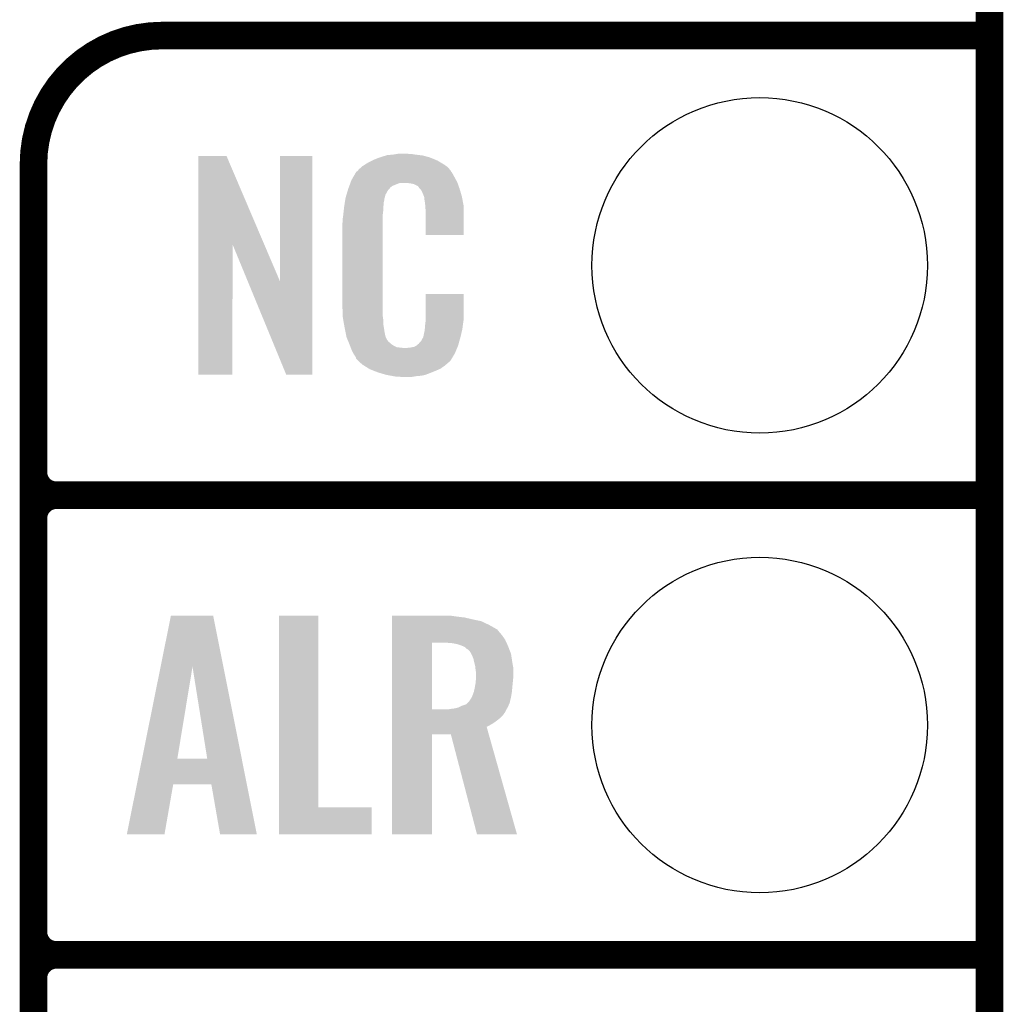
# Model space of a CAD drawing. Extents: x -1.3 to 24.2, y -3.9 to 39.2.
# Tile 15 of 29: x 18.8 to 24.2, y 13.7 to 19.1. Entities that reach past the tile are written whole.
import ezdxf

# ---------------------------------------------------------------- set-up
doc = ezdxf.new("R2010")
doc.units = 0
doc.layers.get('0').update_dxf_attribs({"linetype": 'CONTINUOUS'})
for name, color, linetype in [('THERMO_32_CLICK_V100_GKO', 5, 'CONTINUOUS'), ('THERMO_32_CLICK_V100_GTO', 14, 'CONTINUOUS'), ('THERMO_32_CLICK_V100_GTS', 12, 'CONTINUOUS')]:
    doc.layers.add(name, color=color, linetype=linetype)

# ---------------------------------------------------------------- blocks, each defined once
blk = doc.blocks.new('ROUND_36')
blk.add_circle((0, 0), 0.9271)

msp = doc.modelspace()

# ---------------------------------------------------------------- linework, layer by layer
at = {"layer": 'THERMO_32_CLICK_V100_GKO', "const_width": 0.1524}
msp.add_lwpolyline([(24.13, -1.27), (24.13, 36.83)], dxfattribs=at)
at = {"layer": 'THERMO_32_CLICK_V100_GTO', "const_width": 0.1524}
for points in [[(19.558, 19.05, 0.4142136), (18.8468, 18.3388)], [(18.8468, 16.637, 0.4142136), (18.9738, 16.51)], [(18.9738, 16.51, 0.4142136), (18.8468, 16.383)], [(18.9738, 16.51, 0.4142136), (18.8468, 16.383)], [(18.8468, 14.097, 0.4142136), (18.9738, 13.97)], [(18.9738, 13.97, 0.4142136), (18.8468, 13.843)], [(18.9738, 13.97, 0.4142136), (18.8468, 13.843)]]:
    msp.add_lwpolyline(points, format="xyb", dxfattribs=at)
for points in [[(19.558, 19.05), (24.13, 19.05)], [(18.8468, -0.5588), (18.8468, 18.3388)], [(18.9738, 16.51), (24.13, 16.51)], [(18.9738, 16.51), (24.13, 16.51)], [(18.8468, 14.097), (18.8468, 16.383)], [(18.9738, 13.97), (24.13, 13.97)], [(18.9738, 13.97), (24.13, 13.97)], [(18.8468, 11.557), (18.8468, 13.843)]]:
    msp.add_lwpolyline(points, dxfattribs=at)
at = {"layer": 'THERMO_32_CLICK_V100_GTO'}
for points in [[(20.794134, 18.38706), (20.802602, 18.3896), (20.998182, 18.38706), (20.977862, 18.3896)], [(20.802602, 18.3896), (20.83308, 18.39214), (20.977862, 18.3896), (20.95754, 18.39214)], [(20.83308, 18.39214), (20.84832, 18.39468), (20.95754, 18.39214), (20.942302, 18.39468)], [(20.84832, 18.39468), (20.863562, 18.39722), (20.927062, 18.39468), (20.914362, 18.39722)], [(19.758672, 17.896728), (19.75868, 18.384506), (20.121662, 17.896728), (19.913604, 18.384506)], [(19.75868, 18.384506), (19.758682, 18.38452), (19.913604, 18.384506), (19.758682, 18.38452)], [(20.20824, 17.693748), (20.20826, 18.384498), (20.388566, 17.693748), (20.38858, 18.384498)], [(20.20826, 18.384498), (20.208262, 18.38452), (20.38858, 18.384498), (20.208262, 18.38452)], [(20.665442, 18.32864), (20.677418, 18.336262), (21.128232, 18.32864), (21.11756, 18.336262)], [(20.677418, 18.336262), (20.693382, 18.34642), (21.11756, 18.336262), (21.10063, 18.34642)], [(20.693382, 18.34642), (20.71878, 18.35912), (21.10063, 18.34642), (21.07946, 18.35912)], [(20.71878, 18.35912), (20.72894, 18.3642), (21.07946, 18.35912), (21.067124, 18.3642)], [(20.72894, 18.3642), (20.754338, 18.37436), (21.067124, 18.3642), (21.042452, 18.37436)], [(20.754338, 18.37436), (20.761958, 18.3769), (21.042452, 18.37436), (21.036282, 18.3769)], [(20.761958, 18.3769), (20.7772, 18.38198), (21.036282, 18.3769), (21.017232, 18.38198)], [(20.7772, 18.38198), (20.794134, 18.38706), (21.017232, 18.38198), (20.998182, 18.38706)], [(20.613442, 18.26768), (20.626888, 18.29054), (21.17344, 18.26768), (21.160742, 18.29054)], [(20.626888, 18.29054), (20.62988, 18.295624), (21.160742, 18.29054), (21.15693, 18.295624)], [(20.62988, 18.295624), (20.629902, 18.29816), (21.15693, 18.295624), (21.155028, 18.29816)], [(20.629902, 18.29816), (20.634966, 18.298168), (21.155028, 18.29816), (21.155022, 18.298168)], [(20.634966, 18.298168), (20.63699, 18.3007), (21.155022, 18.298168), (21.153122, 18.3007)], [(20.63699, 18.3007), (20.64105, 18.305776), (21.153122, 18.3007), (21.150582, 18.305776)], [(20.64105, 18.305776), (20.64512, 18.310862), (21.150582, 18.305776), (21.146224, 18.310862)], [(20.64512, 18.310862), (20.659634, 18.32356), (21.146224, 18.310862), (21.135342, 18.32356)], [(20.659634, 18.32356), (20.665442, 18.32864), (21.135342, 18.32356), (21.128232, 18.32864)], [(20.592312, 18.219418), (20.597926, 18.234658), (20.83054, 18.219418), (20.868636, 18.234658)], [(20.597926, 18.234658), (20.597928, 18.23466), (20.868636, 18.234658), (20.916898, 18.23466)], [(20.597928, 18.23466), (20.599798, 18.239738), (21.190494, 18.23466), (21.18868, 18.239738)], [(20.599798, 18.239738), (20.60448, 18.252442), (21.18868, 18.239738), (21.181752, 18.252442)], [(20.60448, 18.252442), (20.613442, 18.26768), (21.181752, 18.252442), (21.17344, 18.26768)], [(20.93468, 18.23212), (20.916898, 18.23466), (21.191402, 18.23212), (21.190494, 18.23466)], [(20.947378, 18.22958), (20.93468, 18.23212), (21.192308, 18.22958), (21.191402, 18.23212)], [(20.972774, 18.216882), (20.947378, 18.22958), (21.196844, 18.216882), (21.192308, 18.22958)], [(20.576792, 18.171158), (20.583648, 18.194018), (20.792438, 18.171158), (20.805138, 18.194018)], [(20.583648, 18.194018), (20.586698, 18.20418), (20.805138, 18.194018), (20.815298, 18.20418)], [(20.586698, 18.20418), (20.588568, 18.209256), (20.815298, 18.20418), (20.817838, 18.209256)], [(20.588568, 18.209256), (20.592312, 18.219418), (20.817838, 18.209256), (20.83054, 18.219418)], [(20.975318, 18.211804), (20.972774, 18.216882), (21.198656, 18.211804), (21.196844, 18.216882)], [(20.981854, 18.20418), (20.975318, 18.211804), (21.201378, 18.20418), (21.198656, 18.211804)], [(20.990558, 18.194022), (20.981854, 18.20418), (21.204368, 18.194022), (21.201378, 18.20418)], [(21.00072, 18.17116), (20.990558, 18.194022), (21.211092, 18.17116), (21.204368, 18.194022)], [(20.565442, 18.115278), (20.567448, 18.127978), (20.78228, 18.115278), (20.78228, 18.127978)], [(20.567448, 18.127978), (20.569052, 18.138138), (20.78228, 18.127978), (20.78482, 18.138138)], [(20.569052, 18.138138), (20.569854, 18.143218), (20.78482, 18.138138), (20.78482, 18.143218)], [(20.569854, 18.143218), (20.57146, 18.153382), (20.78482, 18.143218), (20.78759, 18.153382)], [(20.57146, 18.153382), (20.576792, 18.171158), (20.78759, 18.153382), (20.792438, 18.171158)], [(21.004784, 18.161002), (21.00072, 18.17116), (21.21408, 18.161002), (21.211092, 18.17116)], [(21.005798, 18.158464), (21.004784, 18.161002), (21.214564, 18.158464), (21.21408, 18.161002)], [(21.0058, 18.150842), (21.005798, 18.158464), (21.216016, 18.150842), (21.214564, 18.158464)], [(21.00834, 18.138138), (21.0058, 18.150842), (21.218436, 18.138138), (21.216016, 18.150842)], [(21.01088, 18.12036), (21.00834, 18.138138), (21.221822, 18.12036), (21.218436, 18.138138)], [(21.011858, 18.107658), (21.01088, 18.12036), (21.22424, 18.107658), (21.221822, 18.12036)], [(20.559042, 18.061938), (20.5613, 18.08226), (20.7772, 18.061938), (20.77974, 18.08226)], [(20.5613, 18.08226), (20.563556, 18.102578), (20.77974, 18.08226), (20.77974, 18.102578)], [(20.563556, 18.102578), (20.56384, 18.10512), (20.77974, 18.102578), (20.780248, 18.10512)], [(20.56384, 18.10512), (20.565442, 18.115278), (20.780248, 18.10512), (20.78228, 18.115278)], [(21.01342, 18.08734), (21.011858, 18.107658), (21.224236, 18.08734), (21.22424, 18.107658)], [(21.01342, 17.947662), (21.01342, 18.08734), (21.224218, 17.947662), (21.224236, 18.08734)], [(20.55368, 18.011142), (20.55622, 18.023842), (20.7772, 18.011142), (20.7772, 18.023842)], [(20.55368, 17.56156), (20.55368, 18.011142), (20.7772, 17.56156), (20.7772, 18.011142)], [(20.55622, 18.04162), (20.55876, 18.0594), (20.7772, 18.04162), (20.7772, 18.0594)], [(20.55622, 18.023842), (20.55622, 18.04162), (20.7772, 18.023842), (20.7772, 18.04162)], [(20.55876, 18.0594), (20.559042, 18.061938), (20.7772, 18.0594), (20.7772, 18.061938)], [(21.224218, 17.94764), (21.01342, 17.947662), (21.224218, 17.94764), (21.224218, 17.947662)], [(19.75866, 17.175502), (19.758672, 17.896728), (19.946598, 17.175502), (19.94662, 17.896728)], [(20.030256, 17.693748), (19.94662, 17.896728), (20.20824, 17.693748), (20.121662, 17.896728)], [(20.243796, 17.175494), (20.030256, 17.693748), (20.388558, 17.175494), (20.388566, 17.693748)], [(21.01342, 17.48282), (21.01344, 17.622498), (21.22424, 17.48282), (21.22424, 17.622498)], [(21.01344, 17.622498), (21.013442, 17.62252), (21.22424, 17.622498), (21.013442, 17.62252)], [(20.556032, 17.49806), (20.55368, 17.56156), (20.7772, 17.49806), (20.7772, 17.56156)], [(20.55622, 17.492982), (20.556032, 17.49806), (20.777926, 17.492982), (20.7772, 17.49806)], [(20.55843, 17.480278), (20.55622, 17.492982), (20.77974, 17.480278), (20.777926, 17.492982)], [(20.562406, 17.457418), (20.55843, 17.480278), (20.77974, 17.457418), (20.77974, 17.480278)], [(21.01088, 17.4498), (21.012784, 17.46504), (21.219666, 17.4498), (21.2217, 17.46504)], [(21.012784, 17.46504), (21.01342, 17.470122), (21.2217, 17.46504), (21.222426, 17.470122)], [(21.01342, 17.470122), (21.01342, 17.48282), (21.222426, 17.470122), (21.22424, 17.48282)], [(20.56638, 17.43456), (20.562406, 17.457418), (20.78335, 17.43456), (20.77974, 17.457418)], [(20.571462, 17.40916), (20.56638, 17.43456), (20.78736, 17.40916), (20.78335, 17.43456)], [(21.0058, 17.409162), (21.005802, 17.411704), (21.212436, 17.409162), (21.213034, 17.411704)], [(21.005802, 17.411704), (21.00834, 17.416784), (21.213034, 17.411704), (21.214228, 17.416784)], [(21.00834, 17.424402), (21.008848, 17.426942), (21.216022, 17.424402), (21.21662, 17.426942)], [(21.00834, 17.416784), (21.00834, 17.424402), (21.214228, 17.416784), (21.216022, 17.424402)], [(21.008848, 17.426942), (21.01088, 17.437102), (21.21662, 17.426942), (21.217974, 17.437102)], [(21.01088, 17.437102), (21.01088, 17.4498), (21.217974, 17.437102), (21.219666, 17.4498)], [(20.576034, 17.386298), (20.571462, 17.40916), (20.79244, 17.386298), (20.78736, 17.40916)], [(20.57654, 17.383762), (20.576034, 17.386298), (20.79371, 17.383762), (20.79244, 17.386298)], [(20.583862, 17.36598), (20.57654, 17.383762), (20.802602, 17.36598), (20.79371, 17.383762)], [(20.58491, 17.363436), (20.583862, 17.36598), (20.805142, 17.363436), (20.802602, 17.36598)], [(20.587, 17.35836), (20.58491, 17.363436), (20.807684, 17.35836), (20.805142, 17.363436)], [(20.589092, 17.353278), (20.587, 17.35836), (20.815302, 17.353278), (20.807684, 17.35836)], [(20.977862, 17.35074), (20.988022, 17.360902), (21.197288, 17.35074), (21.20011, 17.360902)], [(20.988022, 17.360902), (21.00072, 17.38376), (21.20011, 17.360902), (21.20646, 17.38376)], [(21.00072, 17.38376), (21.000722, 17.383762), (21.20646, 17.38376), (21.20646, 17.383762)], [(21.000722, 17.383762), (21.0058, 17.409162), (21.20646, 17.383762), (21.212436, 17.409162)], [(20.59223, 17.34566), (20.589092, 17.353278), (20.82292, 17.34566), (20.815302, 17.353278)], [(20.59432, 17.34058), (20.59223, 17.34566), (20.830542, 17.34058), (20.82292, 17.34566)], [(20.596274, 17.3355), (20.59432, 17.34058), (20.838162, 17.3355), (20.830542, 17.34058)], [(20.599206, 17.32788), (20.596274, 17.3355), (20.853404, 17.32788), (20.838162, 17.3355)], [(20.60116, 17.3228), (20.599206, 17.32788), (20.899122, 17.3228), (20.853404, 17.32788)], [(20.60702, 17.30756), (20.60116, 17.3228), (21.181208, 17.30756), (21.187484, 17.3228)], [(20.614078, 17.29486), (20.60702, 17.30756), (21.17598, 17.29486), (21.181208, 17.30756)], [(20.899122, 17.3228), (20.909282, 17.322802), (21.187484, 17.3228), (21.187486, 17.322802)], [(20.909282, 17.322802), (20.916904, 17.32534), (21.187486, 17.322802), (21.18853, 17.32534)], [(20.927062, 17.32534), (20.952462, 17.33042), (21.18853, 17.32534), (21.190622, 17.33042)], [(20.952462, 17.33042), (20.965154, 17.338038), (21.190622, 17.33042), (21.19376, 17.338038)], [(20.965154, 17.338038), (20.965162, 17.338042), (21.19376, 17.338038), (21.19376, 17.338042)], [(20.965162, 17.338042), (20.972786, 17.34566), (21.19376, 17.338042), (21.195876, 17.34566)], [(20.972786, 17.34566), (20.975326, 17.345674), (21.195876, 17.34566), (21.19588, 17.345674)], [(20.975326, 17.345674), (20.977862, 17.35074), (21.19588, 17.345674), (21.197288, 17.35074)], [(20.619722, 17.284698), (20.614078, 17.29486), (21.169882, 17.284698), (21.17598, 17.29486)], [(20.629876, 17.269466), (20.619722, 17.284698), (21.160742, 17.269466), (21.169882, 17.284698)], [(20.62988, 17.264386), (20.629876, 17.269466), (21.157694, 17.264386), (21.160742, 17.269466)], [(20.637504, 17.25676), (20.62988, 17.264386), (21.15312, 17.25676), (21.157694, 17.264386)], [(20.642584, 17.251678), (20.637504, 17.25676), (21.150576, 17.251678), (21.15312, 17.25676)], [(20.64766, 17.246598), (20.642584, 17.251678), (21.144226, 17.246598), (21.150576, 17.251678)], [(20.653586, 17.24152), (20.64766, 17.246598), (21.13788, 17.24152), (21.144226, 17.246598)], [(20.665438, 17.23136), (20.653586, 17.24152), (21.126028, 17.23136), (21.13788, 17.24152)], [(20.673568, 17.22628), (20.665438, 17.23136), (21.120102, 17.22628), (21.126028, 17.23136)], [(20.70202, 17.2085), (20.673568, 17.22628), (21.0947, 17.2085), (21.120102, 17.22628)], [(20.70608, 17.205962), (20.70202, 17.2085), (21.088778, 17.205962), (21.0947, 17.2085)], [(20.738736, 17.19326), (20.70608, 17.205962), (21.05914, 17.19326), (21.088778, 17.205962)], [(20.7518, 17.188178), (20.738736, 17.19326), (21.04607, 17.188178), (21.05914, 17.19326)], [(19.946598, 17.17548), (19.75866, 17.175502), (19.946598, 17.17548), (19.946598, 17.175502)], [(20.388558, 17.17548), (20.243796, 17.175494), (20.388558, 17.17548), (20.388558, 17.175494)], [(20.794978, 17.17548), (20.7518, 17.188178), (21.013418, 17.17548), (21.04607, 17.188178)], [(20.822074, 17.1704), (20.794978, 17.17548), (20.990558, 17.1704), (21.013418, 17.17548)], [(20.83562, 17.16786), (20.822074, 17.1704), (20.96262, 17.16786), (20.990558, 17.1704)], [(20.850858, 17.16532), (20.83562, 17.16786), (20.947378, 17.16532), (20.96262, 17.16786)], [(20.878798, 17.16278), (20.868638, 17.16532), (20.932138, 17.16278), (20.947378, 17.16532)], [(19.549384, 15.562448), (19.606274, 15.844502), (19.896232, 15.562448), (19.839944, 15.844502)], [(19.606274, 15.844502), (19.606278, 15.84452), (19.839944, 15.844502), (19.606278, 15.84452)], [(20.203162, 14.78534), (20.20318, 15.844498), (20.421622, 14.78534), (20.4216, 15.844498)], [(20.20318, 15.844498), (20.203182, 15.84452), (20.4216, 15.844498), (20.203182, 15.84452)], [(20.82802, 15.84198), (20.828022, 15.84452), (21.16836, 15.84198), (21.15058, 15.84452)], [(20.82802, 15.83944), (20.82802, 15.84198), (21.18614, 15.83944), (21.16836, 15.84198)], [(20.82802, 15.83436), (20.82802, 15.83944), (21.22932, 15.83436), (21.18614, 15.83944)], [(20.82802, 15.8242), (20.82802, 15.83436), (21.2725, 15.8242), (21.22932, 15.83436)], [(20.82802, 15.814038), (20.82802, 15.8242), (21.320762, 15.814038), (21.2725, 15.8242)], [(20.82802, 15.79372), (20.82802, 15.814038), (21.363938, 15.79372), (21.320762, 15.814038)], [(20.82802, 15.77086), (20.82802, 15.79372), (21.40458, 15.77086), (21.363938, 15.79372)], [(20.828018, 15.712438), (20.82802, 15.737842), (21.45284, 15.712438), (21.43506, 15.737842)], [(20.82802, 15.768316), (20.82802, 15.77086), (21.409662, 15.768316), (21.40458, 15.77086)], [(20.82802, 15.75562), (20.82802, 15.768316), (21.41982, 15.75562), (21.409662, 15.768316)], [(20.82802, 15.737842), (20.82802, 15.75562), (21.43506, 15.737842), (21.41982, 15.75562)], [(20.828012, 15.326382), (20.828018, 15.69466), (21.04898, 15.326382), (21.049002, 15.69466)], [(20.828018, 15.69466), (20.828018, 15.712438), (21.461046, 15.69466), (21.45284, 15.712438)], [(21.163282, 15.69212), (21.1328, 15.69466), (21.46222, 15.69212), (21.461046, 15.69466)], [(21.18868, 15.687038), (21.163282, 15.69212), (21.464564, 15.687038), (21.46222, 15.69212)], [(21.211538, 15.67942), (21.18868, 15.687038), (21.46808, 15.67942), (21.464564, 15.687038)], [(21.22932, 15.671798), (21.211538, 15.67942), (21.471044, 15.671798), (21.46808, 15.67942)], [(21.239484, 15.661638), (21.22932, 15.671798), (21.474996, 15.661638), (21.471044, 15.671798)], [(21.24964, 15.656558), (21.239484, 15.661638), (21.47697, 15.656558), (21.474996, 15.661638)], [(21.257262, 15.648938), (21.24964, 15.656558), (21.479934, 15.648938), (21.47697, 15.656558)], [(21.26597, 15.633696), (21.257262, 15.648938), (21.48586, 15.633696), (21.479934, 15.648938)], [(21.26742, 15.631158), (21.26597, 15.633696), (21.486242, 15.631158), (21.48586, 15.633696)], [(21.27758, 15.608298), (21.26742, 15.631158), (21.48967, 15.608298), (21.486242, 15.631158)], [(19.446954, 15.054606), (19.549384, 15.562448), (19.641824, 15.054606), (19.725622, 15.562448)], [(19.806894, 15.05458), (19.725622, 15.562448), (19.99758, 15.05458), (19.896232, 15.562448)], [(21.28266, 15.58544), (21.27758, 15.608298), (21.4931, 15.58544), (21.48967, 15.608298)], [(21.283296, 15.5829), (21.28266, 15.58544), (21.49348, 15.5829), (21.4931, 15.58544)], [(21.28774, 15.565118), (21.283296, 15.5829), (21.496714, 15.565118), (21.49348, 15.5829)], [(21.28887, 15.554958), (21.28774, 15.565118), (21.49856, 15.554958), (21.496714, 15.565118)], [(21.29028, 15.54226), (21.28887, 15.554958), (21.49856, 15.54226), (21.49856, 15.554958)], [(21.29282, 15.527018), (21.29028, 15.54226), (21.49856, 15.527018), (21.49856, 15.54226)], [(21.292456, 15.50416), (21.29282, 15.50924), (21.49856, 15.50416), (21.49856, 15.50924)], [(21.29282, 15.50924), (21.29282, 15.527018), (21.49856, 15.50924), (21.49856, 15.527018)], [(21.2852, 15.44574), (21.287046, 15.4559), (21.492632, 15.44574), (21.49348, 15.4559)], [(21.287046, 15.4559), (21.29028, 15.473678), (21.49348, 15.4559), (21.495256, 15.473678)], [(21.29028, 15.473678), (21.290824, 15.4813), (21.495256, 15.473678), (21.49602, 15.4813)], [(21.290824, 15.4813), (21.292456, 15.50416), (21.49602, 15.4813), (21.49856, 15.50416)], [(21.268688, 15.39494), (21.2725, 15.40256), (21.48586, 15.39494), (21.48713, 15.40256)], [(21.2725, 15.40256), (21.280118, 15.422878), (21.48713, 15.40256), (21.490516, 15.422878)], [(21.280118, 15.422878), (21.280682, 15.42542), (21.490516, 15.422878), (21.49094, 15.42542)], [(21.280682, 15.42542), (21.2852, 15.44574), (21.49094, 15.42542), (21.492632, 15.44574)], [(21.193758, 15.336518), (21.21408, 15.34668), (21.46669, 15.336518), (21.47131, 15.34668)], [(21.21408, 15.34668), (21.236936, 15.3543), (21.47131, 15.34668), (21.474774, 15.3543)], [(21.236936, 15.3543), (21.244554, 15.361918), (21.474774, 15.3543), (21.478238, 15.361918)], [(21.244554, 15.361918), (21.254718, 15.372078), (21.478238, 15.361918), (21.480582, 15.372078)], [(21.254718, 15.372078), (21.264878, 15.387318), (21.480582, 15.372078), (21.4841, 15.387318)], [(21.264878, 15.387318), (21.268688, 15.39494), (21.4841, 15.387318), (21.48586, 15.39494)], [(20.82801, 15.293338), (20.828012, 15.31112), (21.440138, 15.293338), (21.452838, 15.31112)], [(20.82801, 15.2781), (20.82801, 15.293338), (21.424898, 15.2781), (21.440138, 15.293338)], [(20.828012, 15.32636), (20.828012, 15.326382), (21.135338, 15.32636), (21.04898, 15.326382)], [(20.828012, 15.31112), (20.828012, 15.32636), (21.452838, 15.31112), (21.460458, 15.32636)], [(21.135338, 15.32636), (21.15058, 15.3289), (21.460458, 15.32636), (21.461728, 15.3289)], [(21.15058, 15.3289), (21.170868, 15.331436), (21.461728, 15.3289), (21.462998, 15.331436)], [(21.170868, 15.331436), (21.1709, 15.33144), (21.462998, 15.331436), (21.463, 15.33144)], [(21.1709, 15.33144), (21.182332, 15.33398), (21.463, 15.33144), (21.465538, 15.33398)], [(21.182332, 15.33398), (21.193758, 15.336518), (21.465538, 15.33398), (21.46669, 15.336518)], [(20.82801, 15.26032), (20.82801, 15.2781), (21.40204, 15.26032), (21.424898, 15.2781)], [(20.82801, 15.245082), (20.82801, 15.26032), (21.379182, 15.245082), (21.40204, 15.26032)], [(20.82801, 15.229824), (20.82801, 15.245082), (21.351244, 15.229824), (21.379182, 15.245082)], [(20.828, 14.635502), (20.82801, 15.189178), (21.048958, 14.635502), (21.04898, 15.189178)], [(20.82801, 15.1892), (20.82801, 15.229824), (21.362702, 15.1892), (21.351244, 15.229824)], [(20.82801, 15.189178), (20.82801, 15.1892), (21.04898, 15.189178), (21.153102, 15.1892)], [(21.297896, 14.635496), (21.153102, 15.1892), (21.518848, 14.635496), (21.362702, 15.1892)], [(19.41826, 14.91234), (19.446948, 15.05458), (20.025966, 14.91234), (19.99758, 15.05458)], [(19.446948, 15.05458), (19.446954, 15.054606), (19.806894, 15.05458), (19.641824, 15.054606)], [(19.362424, 14.635506), (19.418256, 14.912322), (19.570686, 14.635506), (19.618956, 14.912322)], [(19.418256, 14.912322), (19.41826, 14.91234), (19.618956, 14.912322), (19.829762, 14.91234)], [(19.878036, 14.635498), (19.829762, 14.91234), (20.081212, 14.635498), (20.025966, 14.91234)], [(20.20316, 14.635502), (20.203162, 14.785318), (20.716218, 14.635502), (20.71624, 14.785318)], [(20.203162, 14.785318), (20.203162, 14.78534), (20.71624, 14.785318), (20.421622, 14.78534)], [(19.570682, 14.63548), (19.362424, 14.635506), (19.570682, 14.63548), (19.570686, 14.635506)], [(20.081214, 14.63548), (20.081212, 14.635498), (20.081214, 14.63548), (19.878036, 14.635498)], [(20.716218, 14.63548), (20.20316, 14.635502), (20.716218, 14.63548), (20.716218, 14.635502)], [(21.048958, 14.63548), (20.828, 14.635502), (21.048958, 14.63548), (21.048958, 14.635502)], [(21.518852, 14.63548), (21.297896, 14.635496), (21.518852, 14.63548), (21.518848, 14.635496)]]:
    msp.add_solid(points, dxfattribs=at)

# ---------------------------------------------------------------- block references
at = {"layer": 'THERMO_32_CLICK_V100_GTS'}
for p in [(22.86, 17.78), (22.86, 15.24)]:
    msp.add_blockref('ROUND_36', p, dxfattribs=at)

doc.saveas('drawing.dxf')
